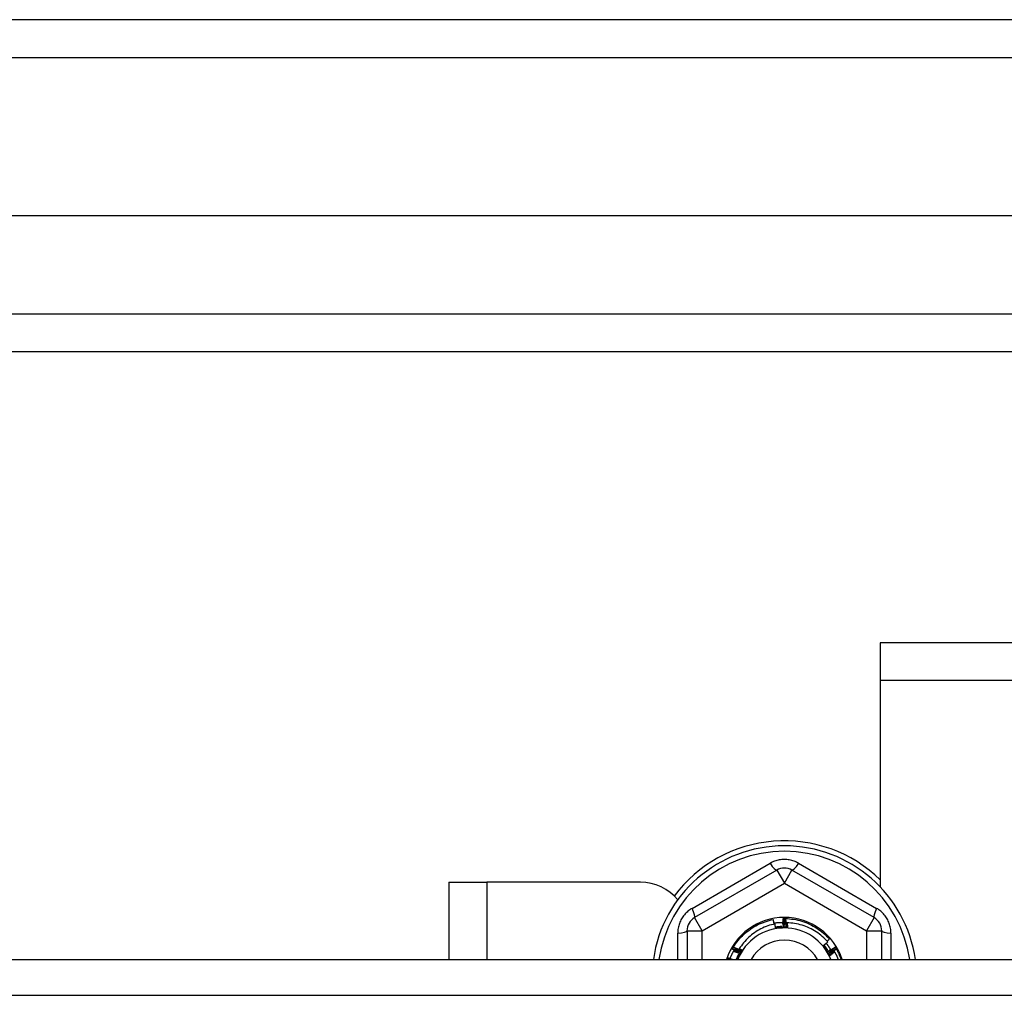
# Model space of a CAD drawing. Header units: inches. Extents: x 56.1 to 140.1, y 34.7 to 67.
# Tile 44 of 60: x 103.4 to 106, y 63.3 to 65.9. Entities that reach past the tile are written whole.
import ezdxf

# ---------------------------------------------------------------- set-up
doc = ezdxf.new("R2010")
doc.units = ezdxf.units.IN
doc.header["$MEASUREMENT"] = 0
doc.layers.add('Visible Edges(ANSI)', color=7, linetype='Continuous', lineweight=25)
doc.layers.add('Visible Tangent Edges(ANSI)', color=7, linetype='Continuous', lineweight=25)

msp = doc.modelspace()

# ---------------------------------------------------------------- linework, layer by layer
at = {"layer": 'Visible Edges(ANSI)'}
for p, q in [((139.9638, 65.8679), (98.1618, 65.8679)), ((139.3541, 65.356), (98.7715, 65.356)), ((139.1657, 65.0017), (98.9599, 65.0017)), ((133.9378, 64.2429), (105.6878, 64.2429)), ((105.6878, 64.2429), (105.6878, 64.1439)), ((105.6878, 64.1439), (105.6878, 63.6058)), ((105.4181, 63.6497), (105.2035, 63.5258)), ((105.6721, 63.5258), (105.4575, 63.6497)), ((104.5628, 63.6179), (104.6618, 63.6179)), ((104.5628, 63.6179), (104.5628, 63.4163)), ((105.0628, 63.6179), (104.6618, 63.6179)), ((105.4349, 63.5233), (105.4353, 63.5233)), ((105.44, 63.5234), (105.4404, 63.5233)), ((105.1839, 63.4917), (105.1839, 63.4163)), ((105.6917, 63.4163), (105.6917, 63.4917)), ((105.3047, 63.4482), (105.3049, 63.4486)), ((105.5705, 63.4489), (105.5708, 63.4485)), ((105.3021, 63.4438), (105.3023, 63.4441)), ((105.5731, 63.4445), (105.5733, 63.4441)), ((98.9289, 63.4163), (138.5628, 63.4163))]:
    msp.add_line(p, q, dxfattribs=at)
at = {"layer": 'Visible Edges(ANSI)', "flags": 128}
for points in [[(105.3049, 63.4486), (105.3078, 63.4532), (105.3108, 63.4577), (105.3141, 63.4621), (105.3174, 63.4663), (105.321, 63.4705), (105.3246, 63.4745), (105.3284, 63.4784), (105.3324, 63.4822), (105.3364, 63.4858), (105.3406, 63.4893), (105.3449, 63.4926), (105.3493, 63.4958), (105.3539, 63.4988), (105.3585, 63.5016), (105.3632, 63.5043), (105.368, 63.5068), (105.3729, 63.5092), (105.3779, 63.5114), (105.383, 63.5134), (105.3881, 63.5152), (105.3933, 63.5169), (105.3985, 63.5183), (105.4038, 63.5196), (105.4092, 63.5207)], [(105.4133, 63.5093), (105.4086, 63.5082), (105.4039, 63.507), (105.3992, 63.5057), (105.3946, 63.5042), (105.39, 63.5025), (105.3855, 63.5007), (105.3811, 63.4987), (105.3767, 63.4965), (105.3724, 63.4943), (105.3682, 63.4918), (105.364, 63.4893), (105.36, 63.4865), (105.356, 63.4837), (105.3522, 63.4807), (105.3484, 63.4776), (105.3448, 63.4744), (105.3413, 63.471), (105.3379, 63.4675), (105.3346, 63.4639), (105.3315, 63.4602), (105.3284, 63.4564), (105.3256, 63.4525), (105.3228, 63.4485), (105.3202, 63.4444)], [(105.4113, 63.5089), (105.4112, 63.5094), (105.4111, 63.5099), (105.4111, 63.5103), (105.411, 63.5108), (105.4109, 63.5113), (105.4108, 63.5118), (105.4107, 63.5123), (105.4106, 63.5128), (105.4105, 63.5133), (105.4104, 63.5138), (105.4104, 63.5143), (105.4103, 63.5148), (105.4102, 63.5153), (105.4101, 63.5158), (105.41, 63.5163), (105.4099, 63.5168), (105.4098, 63.5173), (105.4097, 63.5177), (105.4096, 63.5182), (105.4095, 63.5187), (105.4094, 63.5192), (105.4093, 63.5197), (105.4093, 63.5202), (105.4092, 63.5207)], [(105.4108, 63.5117), (105.4118, 63.5119), (105.4128, 63.512), (105.4138, 63.5122), (105.4148, 63.5123), (105.4158, 63.5124), (105.4168, 63.5126), (105.4179, 63.5127), (105.4189, 63.5128), (105.4199, 63.5129), (105.4209, 63.513), (105.4219, 63.5131), (105.4229, 63.5131), (105.4239, 63.5132), (105.4249, 63.5133), (105.4259, 63.5133), (105.427, 63.5134), (105.428, 63.5134), (105.429, 63.5135), (105.43, 63.5135), (105.431, 63.5135), (105.432, 63.5135), (105.433, 63.5136), (105.4341, 63.5136), (105.4351, 63.5136)], [(105.415, 63.4978), (105.415, 63.4983), (105.4149, 63.4988), (105.4148, 63.4993), (105.4148, 63.4997), (105.4147, 63.5002), (105.4146, 63.5007), (105.4146, 63.5012), (105.4145, 63.5016), (105.4144, 63.5021), (105.4144, 63.5026), (105.4143, 63.5031), (105.4142, 63.5036), (105.4141, 63.504), (105.4141, 63.5045), (105.414, 63.505), (105.4139, 63.5055), (105.4138, 63.5059), (105.4138, 63.5064), (105.4137, 63.5069), (105.4136, 63.5074), (105.4135, 63.5079), (105.4135, 63.5083), (105.4134, 63.5088), (105.4133, 63.5093)], [(105.4312, 63.5025), (105.4305, 63.5025), (105.4298, 63.5025), (105.4291, 63.5024), (105.4284, 63.5024), (105.4277, 63.5023), (105.427, 63.5023), (105.4263, 63.5022), (105.4256, 63.5021), (105.4249, 63.5021), (105.4243, 63.502), (105.4236, 63.5019), (105.4229, 63.5019), (105.4222, 63.5018), (105.4215, 63.5017), (105.4208, 63.5016), (105.4201, 63.5015), (105.4194, 63.5014), (105.4187, 63.5013), (105.4181, 63.5012), (105.4174, 63.5011), (105.4167, 63.501), (105.416, 63.5009), (105.4153, 63.5008), (105.4146, 63.5007)], [(105.4465, 63.4995), (105.4452, 63.4996), (105.4439, 63.4997), (105.4426, 63.4997), (105.4412, 63.4998), (105.4399, 63.4998), (105.4386, 63.4998), (105.4373, 63.4998), (105.436, 63.4998), (105.4347, 63.4998), (105.4334, 63.4997), (105.432, 63.4997), (105.4307, 63.4996), (105.4294, 63.4995), (105.4281, 63.4994), (105.4268, 63.4993), (105.4255, 63.4992), (105.4242, 63.4991), (105.4229, 63.4989), (105.4216, 63.4988), (105.4202, 63.4986), (105.4189, 63.4984), (105.4176, 63.4982), (105.4163, 63.498), (105.415, 63.4978)], [(105.4465, 63.4995), (105.4452, 63.4994), (105.4439, 63.4994), (105.4426, 63.4993), (105.4413, 63.4992), (105.44, 63.4992), (105.4387, 63.4991), (105.4373, 63.499), (105.436, 63.4989), (105.4347, 63.4989), (105.4334, 63.4988), (105.4321, 63.4987), (105.4308, 63.4987), (105.4295, 63.4986), (105.4281, 63.4985), (105.4268, 63.4985), (105.4255, 63.4984), (105.4242, 63.4983), (105.4229, 63.4982), (105.4216, 63.4982), (105.4203, 63.4981), (105.419, 63.498), (105.4177, 63.498), (105.4164, 63.4979), (105.415, 63.4978)], [(105.4174, 63.5012), (105.4175, 63.5011), (105.4175, 63.501), (105.4175, 63.5009), (105.4176, 63.5008), (105.4176, 63.5008), (105.4176, 63.5007), (105.4176, 63.5006), (105.4177, 63.5005), (105.4177, 63.5004), (105.4177, 63.5004), (105.4178, 63.5003), (105.4178, 63.5002), (105.4178, 63.5001), (105.4179, 63.5001), (105.4179, 63.5), (105.4179, 63.4999), (105.4179, 63.4998), (105.418, 63.4997), (105.418, 63.4997), (105.418, 63.4996), (105.4181, 63.4995), (105.4181, 63.4994), (105.4181, 63.4993), (105.4181, 63.4993)], [(105.4181, 63.4993), (105.4181, 63.4993), (105.4181, 63.4994), (105.4181, 63.4995), (105.4181, 63.4996), (105.4181, 63.4997), (105.4181, 63.4998), (105.418, 63.4998), (105.418, 63.4999), (105.418, 63.5), (105.418, 63.5001), (105.418, 63.5002), (105.418, 63.5002), (105.418, 63.5003), (105.4179, 63.5004), (105.4179, 63.5005), (105.4179, 63.5006), (105.4179, 63.5006), (105.4179, 63.5007), (105.4179, 63.5008), (105.4179, 63.5009), (105.4178, 63.501), (105.4178, 63.501), (105.4178, 63.5011), (105.4178, 63.5012)], [(105.4218, 63.5017), (105.4219, 63.5017), (105.4219, 63.5016), (105.4219, 63.5015), (105.4219, 63.5014), (105.422, 63.5014), (105.422, 63.5013), (105.422, 63.5012), (105.4221, 63.5011), (105.4221, 63.501), (105.4221, 63.501), (105.4221, 63.5009), (105.4222, 63.5008), (105.4222, 63.5007), (105.4222, 63.5006), (105.4222, 63.5006), (105.4223, 63.5005), (105.4223, 63.5004), (105.4223, 63.5003), (105.4223, 63.5002), (105.4224, 63.5002), (105.4224, 63.5001), (105.4224, 63.5), (105.4225, 63.4999), (105.4225, 63.4998)], [(105.4225, 63.4998), (105.4225, 63.4999), (105.4225, 63.5), (105.4224, 63.5001), (105.4224, 63.5002), (105.4224, 63.5002), (105.4224, 63.5003), (105.4224, 63.5004), (105.4224, 63.5005), (105.4224, 63.5006), (105.4224, 63.5007), (105.4223, 63.5007), (105.4223, 63.5008), (105.4223, 63.5009), (105.4223, 63.501), (105.4223, 63.5011), (105.4223, 63.5011), (105.4223, 63.5012), (105.4223, 63.5013), (105.4223, 63.5014), (105.4222, 63.5015), (105.4222, 63.5015), (105.4222, 63.5016), (105.4222, 63.5017), (105.4222, 63.5018)], [(105.4263, 63.5022), (105.4263, 63.5021), (105.4263, 63.502), (105.4263, 63.502), (105.4264, 63.5019), (105.4264, 63.5018), (105.4264, 63.5017), (105.4264, 63.5016), (105.4264, 63.5016), (105.4265, 63.5015), (105.4265, 63.5014), (105.4265, 63.5013), (105.4265, 63.5012), (105.4266, 63.5012), (105.4266, 63.5011), (105.4266, 63.501), (105.4266, 63.5009), (105.4267, 63.5008), (105.4267, 63.5008), (105.4267, 63.5007), (105.4267, 63.5006), (105.4268, 63.5005), (105.4268, 63.5004), (105.4268, 63.5004), (105.4268, 63.5003)], [(105.4268, 63.5003), (105.4268, 63.5004), (105.4268, 63.5004), (105.4268, 63.5005), (105.4268, 63.5006), (105.4268, 63.5007), (105.4268, 63.5008), (105.4268, 63.5008), (105.4268, 63.5009), (105.4267, 63.501), (105.4267, 63.5011), (105.4267, 63.5012), (105.4267, 63.5013), (105.4267, 63.5013), (105.4267, 63.5014), (105.4267, 63.5015), (105.4267, 63.5016), (105.4267, 63.5017), (105.4267, 63.5017), (105.4267, 63.5018), (105.4266, 63.5019), (105.4266, 63.502), (105.4266, 63.5021), (105.4266, 63.5022), (105.4266, 63.5022)], [(105.4307, 63.5025), (105.4307, 63.5024), (105.4307, 63.5023), (105.4307, 63.5023), (105.4308, 63.5022), (105.4308, 63.5021), (105.4308, 63.502), (105.4308, 63.5019), (105.4309, 63.5019), (105.4309, 63.5018), (105.4309, 63.5017), (105.4309, 63.5016), (105.4309, 63.5015), (105.431, 63.5015), (105.431, 63.5014), (105.431, 63.5013), (105.431, 63.5012), (105.431, 63.5011), (105.4311, 63.5011), (105.4311, 63.501), (105.4311, 63.5009), (105.4311, 63.5008), (105.4312, 63.5007), (105.4312, 63.5006), (105.4312, 63.5006)], [(105.4312, 63.5006), (105.4312, 63.5006), (105.4312, 63.5007), (105.4312, 63.5008), (105.4312, 63.5009), (105.4312, 63.501), (105.4312, 63.5011), (105.4311, 63.5011), (105.4311, 63.5012), (105.4311, 63.5013), (105.4311, 63.5014), (105.4311, 63.5015), (105.4311, 63.5015), (105.4311, 63.5016), (105.4311, 63.5017), (105.4311, 63.5018), (105.4311, 63.5019), (105.4311, 63.502), (105.4311, 63.502), (105.4311, 63.5021), (105.4311, 63.5022), (105.4311, 63.5023), (105.4311, 63.5024), (105.431, 63.5024), (105.431, 63.5025)], [(105.4326, 63.5136), (105.4327, 63.513), (105.4328, 63.5125), (105.4329, 63.5119), (105.4331, 63.5114), (105.4332, 63.5109), (105.4333, 63.5103), (105.4335, 63.5098), (105.4336, 63.5093), (105.4337, 63.5087), (105.4338, 63.5082), (105.434, 63.5077), (105.4341, 63.5071), (105.4342, 63.5066), (105.4343, 63.5061), (105.4345, 63.5055), (105.4346, 63.505), (105.4347, 63.5045), (105.4348, 63.5039), (105.435, 63.5034), (105.4351, 63.5029), (105.4352, 63.5023), (105.4353, 63.5018), (105.4354, 63.5012), (105.4356, 63.5007)], [(105.4356, 63.5007), (105.4355, 63.5017), (105.4355, 63.5026), (105.4354, 63.5035), (105.4354, 63.5045), (105.4354, 63.5054), (105.4353, 63.5064), (105.4353, 63.5073), (105.4353, 63.5082), (105.4352, 63.5092), (105.4352, 63.5101), (105.4352, 63.5111), (105.4351, 63.512), (105.4351, 63.513), (105.4351, 63.5139), (105.435, 63.5148), (105.435, 63.5158), (105.435, 63.5167), (105.435, 63.5177), (105.4349, 63.5186), (105.4349, 63.5196), (105.4349, 63.5205), (105.4349, 63.5215), (105.4349, 63.5224), (105.4349, 63.5233)], [(105.4353, 63.5233), (105.4355, 63.5233), (105.4357, 63.5234), (105.4359, 63.5234), (105.436, 63.5234), (105.4362, 63.5234), (105.4364, 63.5234), (105.4366, 63.5234), (105.4368, 63.5234), (105.437, 63.5234), (105.4372, 63.5234), (105.4374, 63.5234), (105.4376, 63.5234), (105.4378, 63.5234), (105.438, 63.5234), (105.4382, 63.5234), (105.4384, 63.5234), (105.4386, 63.5234), (105.4388, 63.5234), (105.439, 63.5234), (105.4392, 63.5234), (105.4394, 63.5234), (105.4396, 63.5234), (105.4398, 63.5234), (105.44, 63.5234)], [(105.4353, 63.5233), (105.4355, 63.5224), (105.4357, 63.5215), (105.4359, 63.5205), (105.4361, 63.5196), (105.4363, 63.5186), (105.4365, 63.5177), (105.4367, 63.5168), (105.4369, 63.5158), (105.4371, 63.5149), (105.4373, 63.5139), (105.4375, 63.513), (105.4377, 63.512), (105.4379, 63.5111), (105.4381, 63.5102), (105.4383, 63.5092), (105.4385, 63.5083), (105.4386, 63.5073), (105.4388, 63.5064), (105.439, 63.5054), (105.4392, 63.5045), (105.4394, 63.5035), (105.4396, 63.5026), (105.4398, 63.5017), (105.4399, 63.5007)], [(105.4399, 63.5007), (105.4399, 63.5017), (105.4399, 63.5026), (105.4399, 63.5035), (105.4399, 63.5045), (105.4399, 63.5054), (105.4399, 63.5064), (105.4399, 63.5073), (105.4399, 63.5083), (105.4399, 63.5092), (105.4399, 63.5101), (105.4399, 63.5111), (105.4399, 63.512), (105.4399, 63.513), (105.4399, 63.5139), (105.4399, 63.5149), (105.4399, 63.5158), (105.4399, 63.5167), (105.4399, 63.5177), (105.4399, 63.5186), (105.4399, 63.5196), (105.4399, 63.5205), (105.4399, 63.5215), (105.44, 63.5224), (105.44, 63.5234)], [(105.4404, 63.5233), (105.4458, 63.5232), (105.4513, 63.5228), (105.4567, 63.5222), (105.4621, 63.5215), (105.4674, 63.5205), (105.4727, 63.5194), (105.478, 63.5181), (105.4832, 63.5166), (105.4884, 63.5149), (105.4935, 63.513), (105.4986, 63.511), (105.5036, 63.5088), (105.5084, 63.5064), (105.5132, 63.5038), (105.518, 63.5011), (105.5226, 63.4982), (105.5271, 63.4952), (105.5315, 63.492), (105.5358, 63.4886), (105.5399, 63.4851), (105.544, 63.4815), (105.5479, 63.4777), (105.5517, 63.4738), (105.5553, 63.4697)], [(105.4404, 63.5233), (105.4406, 63.5224), (105.4407, 63.5215), (105.4409, 63.5205), (105.4411, 63.5196), (105.4413, 63.5186), (105.4414, 63.5177), (105.4416, 63.5167), (105.4418, 63.5158), (105.4419, 63.5148), (105.4421, 63.5139), (105.4423, 63.5129), (105.4424, 63.512), (105.4426, 63.511), (105.4428, 63.5101), (105.4429, 63.5091), (105.4431, 63.5082), (105.4432, 63.5072), (105.4434, 63.5063), (105.4435, 63.5053), (105.4437, 63.5044), (105.4439, 63.5034), (105.444, 63.5025), (105.4442, 63.5015), (105.4443, 63.5006)], [(105.4443, 63.5006), (105.4443, 63.501), (105.4443, 63.5015), (105.4443, 63.502), (105.4444, 63.5025), (105.4444, 63.503), (105.4444, 63.5034), (105.4444, 63.5039), (105.4444, 63.5044), (105.4444, 63.5049), (105.4444, 63.5054), (105.4444, 63.5058), (105.4444, 63.5063), (105.4445, 63.5068), (105.4445, 63.5073), (105.4445, 63.5078), (105.4445, 63.5082), (105.4445, 63.5087), (105.4445, 63.5092), (105.4445, 63.5097), (105.4446, 63.5102), (105.4446, 63.5106), (105.4446, 63.5111), (105.4446, 63.5116), (105.4446, 63.5121)], [(105.5512, 63.4624), (105.5478, 63.4661), (105.5443, 63.4697), (105.5407, 63.4732), (105.5369, 63.4765), (105.533, 63.4798), (105.5291, 63.4829), (105.525, 63.4859), (105.5208, 63.4887), (105.5165, 63.4913), (105.5121, 63.4939), (105.5077, 63.4962), (105.5031, 63.4984), (105.4985, 63.5005), (105.4939, 63.5024), (105.4891, 63.5041), (105.4843, 63.5057), (105.4795, 63.5071), (105.4746, 63.5083), (105.4696, 63.5094), (105.4647, 63.5103), (105.4597, 63.511), (105.4547, 63.5115), (105.4497, 63.5119), (105.4446, 63.5121)], [(105.4446, 63.5121), (105.4447, 63.5116), (105.4448, 63.511), (105.4449, 63.5105), (105.4449, 63.51), (105.445, 63.5095), (105.4451, 63.5089), (105.4452, 63.5084), (105.4453, 63.5079), (105.4454, 63.5074), (105.4454, 63.5068), (105.4455, 63.5063), (105.4456, 63.5058), (105.4457, 63.5053), (105.4457, 63.5048), (105.4458, 63.5042), (105.4459, 63.5037), (105.446, 63.5032), (105.446, 63.5027), (105.4461, 63.5021), (105.4462, 63.5016), (105.4463, 63.5011), (105.4464, 63.5006), (105.4464, 63.5), (105.4465, 63.4995)], [(105.3023, 63.4441), (105.3024, 63.4443), (105.3025, 63.4445), (105.3026, 63.4447), (105.3027, 63.4448), (105.3028, 63.445), (105.3029, 63.4452), (105.303, 63.4453), (105.3031, 63.4455), (105.3032, 63.4457), (105.3033, 63.4459), (105.3034, 63.446), (105.3035, 63.4462), (105.3036, 63.4464), (105.3037, 63.4465), (105.3038, 63.4467), (105.3039, 63.4469), (105.304, 63.447), (105.3041, 63.4472), (105.3042, 63.4474), (105.3043, 63.4475), (105.3044, 63.4477), (105.3045, 63.4479), (105.3046, 63.4481), (105.3047, 63.4482)], [(105.3242, 63.4368), (105.3234, 63.4372), (105.3225, 63.4377), (105.3217, 63.4382), (105.3209, 63.4386), (105.3201, 63.4391), (105.3193, 63.4396), (105.3185, 63.44), (105.3176, 63.4405), (105.3168, 63.441), (105.316, 63.4415), (105.3152, 63.4419), (105.3144, 63.4424), (105.3136, 63.4429), (105.3128, 63.4434), (105.3119, 63.4439), (105.3111, 63.4443), (105.3103, 63.4448), (105.3095, 63.4453), (105.3087, 63.4458), (105.3079, 63.4463), (105.3071, 63.4468), (105.3063, 63.4472), (105.3055, 63.4477), (105.3047, 63.4482)], [(105.3049, 63.4486), (105.3058, 63.4482), (105.3067, 63.4479), (105.3076, 63.4476), (105.3085, 63.4473), (105.3094, 63.4469), (105.3103, 63.4466), (105.3112, 63.4463), (105.3121, 63.4459), (105.313, 63.4456), (105.3139, 63.4453), (105.3148, 63.4449), (105.3157, 63.4446), (105.3166, 63.4443), (105.3175, 63.4439), (105.3184, 63.4436), (105.3193, 63.4432), (105.3202, 63.4429), (105.3211, 63.4426), (105.322, 63.4422), (105.3229, 63.4419), (105.3238, 63.4415), (105.3247, 63.4412), (105.3256, 63.4408), (105.3265, 63.4405)], [(105.539, 63.4525), (105.5395, 63.4529), (105.54, 63.4533), (105.5405, 63.4538), (105.541, 63.4542), (105.5415, 63.4546), (105.5421, 63.455), (105.5426, 63.4554), (105.5431, 63.4558), (105.5436, 63.4562), (105.5441, 63.4566), (105.5446, 63.457), (105.5451, 63.4574), (105.5456, 63.4578), (105.5461, 63.4582), (105.5467, 63.4586), (105.5472, 63.4591), (105.5477, 63.4595), (105.5482, 63.4599), (105.5487, 63.4603), (105.5492, 63.4607), (105.5497, 63.4611), (105.5502, 63.4615), (105.5507, 63.4619), (105.5512, 63.4624)], [(105.5562, 63.4261), (105.5555, 63.4272), (105.5547, 63.4283), (105.554, 63.4294), (105.5533, 63.4305), (105.5526, 63.4316), (105.5519, 63.4327), (105.5512, 63.4338), (105.5504, 63.4349), (105.5497, 63.436), (105.549, 63.4371), (105.5483, 63.4382), (105.5476, 63.4393), (105.5469, 63.4404), (105.5461, 63.4415), (105.5454, 63.4427), (105.5447, 63.4438), (105.544, 63.4449), (105.5433, 63.446), (105.5426, 63.4471), (105.5418, 63.4482), (105.5411, 63.4492), (105.5404, 63.4503), (105.5397, 63.4514), (105.539, 63.4525)], [(105.5562, 63.4261), (105.5556, 63.4273), (105.555, 63.4285), (105.5544, 63.4297), (105.5537, 63.4308), (105.5531, 63.432), (105.5525, 63.4331), (105.5518, 63.4343), (105.5511, 63.4354), (105.5505, 63.4365), (105.5498, 63.4376), (105.5491, 63.4388), (105.5484, 63.4399), (105.5476, 63.441), (105.5469, 63.442), (105.5462, 63.4431), (105.5454, 63.4442), (105.5446, 63.4453), (105.5439, 63.4463), (105.5431, 63.4474), (105.5423, 63.4484), (105.5415, 63.4495), (105.5406, 63.4505), (105.5398, 63.4515), (105.539, 63.4525)], [(105.5507, 63.4416), (105.5504, 63.4421), (105.55, 63.4427), (105.5496, 63.4432), (105.5492, 63.4438), (105.5489, 63.4443), (105.5485, 63.4449), (105.5481, 63.4454), (105.5477, 63.4459), (105.5473, 63.4465), (105.547, 63.447), (105.5466, 63.4475), (105.5462, 63.4481), (105.5458, 63.4486), (105.5454, 63.4491), (105.545, 63.4497), (105.5446, 63.4502), (105.5442, 63.4507), (105.5438, 63.4512), (105.5434, 63.4518), (105.5429, 63.4523), (105.5425, 63.4528), (105.5421, 63.4533), (105.5417, 63.4538), (105.5413, 63.4543)], [(105.5426, 63.4527), (105.5425, 63.4526), (105.5425, 63.4526), (105.5424, 63.4525), (105.5424, 63.4524), (105.5423, 63.4524), (105.5423, 63.4523), (105.5422, 63.4523), (105.5422, 63.4522), (105.5421, 63.4521), (105.5421, 63.4521), (105.542, 63.452), (105.542, 63.4519), (105.5419, 63.4519), (105.5419, 63.4518), (105.5418, 63.4517), (105.5417, 63.4517), (105.5417, 63.4516), (105.5416, 63.4515), (105.5416, 63.4515), (105.5415, 63.4514), (105.5415, 63.4513), (105.5414, 63.4513), (105.5414, 63.4512), (105.5413, 63.4512)], [(105.5413, 63.4512), (105.5414, 63.4512), (105.5414, 63.4513), (105.5415, 63.4513), (105.5416, 63.4514), (105.5416, 63.4514), (105.5417, 63.4515), (105.5418, 63.4515), (105.5418, 63.4516), (105.5419, 63.4516), (105.5419, 63.4517), (105.542, 63.4517), (105.5421, 63.4518), (105.5421, 63.4518), (105.5422, 63.4519), (105.5423, 63.452), (105.5423, 63.452), (105.5424, 63.4521), (105.5424, 63.4521), (105.5425, 63.4522), (105.5426, 63.4522), (105.5426, 63.4523), (105.5427, 63.4523), (105.5428, 63.4524), (105.5428, 63.4524)], [(105.5453, 63.4492), (105.5453, 63.4491), (105.5452, 63.4491), (105.5452, 63.449), (105.5451, 63.449), (105.5451, 63.4489), (105.545, 63.4488), (105.5449, 63.4488), (105.5449, 63.4487), (105.5448, 63.4486), (105.5448, 63.4486), (105.5447, 63.4485), (105.5447, 63.4485), (105.5446, 63.4484), (105.5446, 63.4483), (105.5445, 63.4483), (105.5444, 63.4482), (105.5444, 63.4481), (105.5443, 63.4481), (105.5443, 63.448), (105.5442, 63.448), (105.5442, 63.4479), (105.5441, 63.4478), (105.5441, 63.4478), (105.544, 63.4477)], [(105.544, 63.4477), (105.5441, 63.4478), (105.5441, 63.4478), (105.5442, 63.4479), (105.5443, 63.4479), (105.5443, 63.448), (105.5444, 63.448), (105.5445, 63.4481), (105.5445, 63.4481), (105.5446, 63.4482), (105.5446, 63.4482), (105.5447, 63.4483), (105.5448, 63.4483), (105.5448, 63.4484), (105.5449, 63.4484), (105.545, 63.4485), (105.545, 63.4485), (105.5451, 63.4486), (105.5452, 63.4486), (105.5452, 63.4487), (105.5453, 63.4487), (105.5454, 63.4488), (105.5454, 63.4488), (105.5455, 63.4489), (105.5455, 63.4489)], [(105.547, 63.4589), (105.5476, 63.4583), (105.5481, 63.4576), (105.5486, 63.4569), (105.5492, 63.4562), (105.5497, 63.4555), (105.5502, 63.4548), (105.5507, 63.454), (105.5512, 63.4533), (105.5517, 63.4526), (105.5522, 63.4519), (105.5527, 63.4512), (105.5532, 63.4505), (105.5537, 63.4497), (105.5542, 63.449), (105.5547, 63.4483), (105.5551, 63.4475), (105.5556, 63.4468), (105.5561, 63.4461), (105.5565, 63.4453), (105.557, 63.4446), (105.5574, 63.4438), (105.5579, 63.4431), (105.5583, 63.4423), (105.5587, 63.4416)], [(105.5493, 63.4645), (105.5495, 63.4647), (105.5498, 63.465), (105.55, 63.4652), (105.5503, 63.4654), (105.5505, 63.4656), (105.5508, 63.4658), (105.551, 63.466), (105.5513, 63.4663), (105.5515, 63.4665), (105.5518, 63.4667), (105.552, 63.4669), (105.5523, 63.4671), (105.5525, 63.4673), (105.5528, 63.4676), (105.553, 63.4678), (105.5533, 63.468), (105.5535, 63.4682), (105.5538, 63.4684), (105.554, 63.4686), (105.5543, 63.4689), (105.5545, 63.4691), (105.5548, 63.4693), (105.555, 63.4695), (105.5553, 63.4697)], [(105.5514, 63.4368), (105.5522, 63.4374), (105.5529, 63.4379), (105.5537, 63.4384), (105.5545, 63.4389), (105.5553, 63.4394), (105.5561, 63.4399), (105.5569, 63.4404), (105.5577, 63.4409), (105.5585, 63.4414), (105.5593, 63.4419), (105.5601, 63.4424), (105.5609, 63.4429), (105.5617, 63.4434), (105.5625, 63.4439), (105.5633, 63.4444), (105.5641, 63.4449), (105.5649, 63.4454), (105.5657, 63.4459), (105.5665, 63.4464), (105.5673, 63.4469), (105.5681, 63.4474), (105.5689, 63.4479), (105.5697, 63.4484), (105.5705, 63.4489)], [(105.5708, 63.4485), (105.57, 63.4479), (105.5693, 63.4472), (105.5686, 63.4466), (105.5679, 63.4459), (105.5672, 63.4453), (105.5665, 63.4446), (105.5658, 63.444), (105.5651, 63.4433), (105.5644, 63.4427), (105.5637, 63.442), (105.5629, 63.4414), (105.5622, 63.4407), (105.5615, 63.4401), (105.5608, 63.4394), (105.5601, 63.4388), (105.5594, 63.4382), (105.5586, 63.4375), (105.5579, 63.4369), (105.5572, 63.4362), (105.5565, 63.4356), (105.5557, 63.435), (105.555, 63.4343), (105.5543, 63.4337), (105.5536, 63.4331)], [(105.5708, 63.4485), (105.5709, 63.4484), (105.571, 63.4482), (105.5711, 63.448), (105.5712, 63.4479), (105.5713, 63.4477), (105.5714, 63.4475), (105.5715, 63.4473), (105.5716, 63.4472), (105.5717, 63.447), (105.5718, 63.4468), (105.5719, 63.4467), (105.572, 63.4465), (105.5721, 63.4463), (105.5722, 63.4462), (105.5723, 63.446), (105.5724, 63.4458), (105.5724, 63.4457), (105.5725, 63.4455), (105.5726, 63.4453), (105.5727, 63.4451), (105.5728, 63.445), (105.5729, 63.4448), (105.573, 63.4446), (105.5731, 63.4445)], [(105.2962, 63.4186), (105.2965, 63.4195), (105.2969, 63.4205), (105.2973, 63.4215), (105.2977, 63.4224), (105.2981, 63.4234), (105.2985, 63.4243), (105.2989, 63.4253), (105.2994, 63.4262), (105.2998, 63.4272), (105.3002, 63.4281), (105.3007, 63.4291), (105.3011, 63.43), (105.3016, 63.4309), (105.3021, 63.4319), (105.3025, 63.4328), (105.303, 63.4337), (105.3035, 63.4346), (105.304, 63.4356), (105.3045, 63.4365), (105.305, 63.4374), (105.3055, 63.4383), (105.306, 63.4392), (105.3065, 63.4401), (105.3071, 63.441)], [(105.322, 63.433), (105.3211, 63.4334), (105.3203, 63.4339), (105.3195, 63.4343), (105.3186, 63.4347), (105.3178, 63.4352), (105.317, 63.4356), (105.3161, 63.4361), (105.3153, 63.4365), (105.3145, 63.437), (105.3137, 63.4374), (105.3128, 63.4379), (105.312, 63.4383), (105.3112, 63.4388), (105.3103, 63.4392), (105.3095, 63.4397), (105.3087, 63.4401), (105.3079, 63.4406), (105.307, 63.441), (105.3062, 63.4415), (105.3054, 63.4419), (105.3046, 63.4424), (105.3037, 63.4429), (105.3029, 63.4433), (105.3021, 63.4438)], [(105.3023, 63.4441), (105.3032, 63.4439), (105.3041, 63.4436), (105.305, 63.4433), (105.306, 63.443), (105.3069, 63.4427), (105.3078, 63.4424), (105.3087, 63.4421), (105.3096, 63.4418), (105.3105, 63.4415), (105.3114, 63.4412), (105.3124, 63.4408), (105.3133, 63.4405), (105.3142, 63.4402), (105.3151, 63.4399), (105.316, 63.4396), (105.3169, 63.4393), (105.3178, 63.439), (105.3187, 63.4387), (105.3196, 63.4384), (105.3206, 63.438), (105.3215, 63.4377), (105.3224, 63.4374), (105.3233, 63.4371), (105.3242, 63.4368)], [(105.3054, 63.4381), (105.3061, 63.4379), (105.3068, 63.4376), (105.3074, 63.4374), (105.3081, 63.4372), (105.3088, 63.437), (105.3095, 63.4368), (105.3102, 63.4366), (105.3109, 63.4364), (105.3116, 63.4362), (105.3123, 63.436), (105.313, 63.4358), (105.3137, 63.4356), (105.3144, 63.4354), (105.3151, 63.4351), (105.3158, 63.4349), (105.3165, 63.4347), (105.3171, 63.4345), (105.3178, 63.4343), (105.3185, 63.4341), (105.3192, 63.4339), (105.3199, 63.4336), (105.3206, 63.4334), (105.3213, 63.4332), (105.322, 63.433)], [(105.3182, 63.4301), (105.3179, 63.4296), (105.3176, 63.429), (105.3173, 63.4284), (105.317, 63.4279), (105.3168, 63.4273), (105.3165, 63.4267), (105.3162, 63.4262), (105.3159, 63.4256), (105.3157, 63.425), (105.3154, 63.4245), (105.3151, 63.4239), (105.3149, 63.4233), (105.3146, 63.4227), (105.3144, 63.4222), (105.3141, 63.4216), (105.3139, 63.421), (105.3136, 63.4204), (105.3134, 63.4198), (105.3131, 63.4193), (105.3129, 63.4187), (105.3127, 63.4181), (105.3124, 63.4175), (105.3122, 63.4169), (105.312, 63.4163)], [(105.3161, 63.4212), (105.316, 63.4213), (105.316, 63.4213), (105.3159, 63.4213), (105.3158, 63.4214), (105.3157, 63.4214), (105.3157, 63.4214), (105.3156, 63.4215), (105.3155, 63.4215), (105.3154, 63.4215), (105.3154, 63.4216), (105.3153, 63.4216), (105.3152, 63.4216), (105.3151, 63.4216), (105.3151, 63.4217), (105.315, 63.4217), (105.3149, 63.4217), (105.3148, 63.4218), (105.3148, 63.4218), (105.3147, 63.4218), (105.3146, 63.4219), (105.3145, 63.4219), (105.3145, 63.4219), (105.3144, 63.422), (105.3143, 63.422)], [(105.3281, 63.4412), (105.3275, 63.4402), (105.3268, 63.4393), (105.3262, 63.4383), (105.3256, 63.4373), (105.325, 63.4363), (105.3244, 63.4353), (105.3238, 63.4343), (105.3232, 63.4332), (105.3226, 63.4322), (105.3221, 63.4312), (105.3215, 63.4302), (105.3209, 63.4291), (105.3204, 63.4281), (105.3199, 63.427), (105.3194, 63.426), (105.3188, 63.4249), (105.3183, 63.4239), (105.3178, 63.4228), (105.3174, 63.4217), (105.3169, 63.4207), (105.3164, 63.4196), (105.316, 63.4185), (105.3155, 63.4174), (105.3151, 63.4163)], [(105.3281, 63.4412), (105.3276, 63.4402), (105.3271, 63.4391), (105.3266, 63.4381), (105.326, 63.4371), (105.3255, 63.436), (105.325, 63.435), (105.3245, 63.434), (105.3239, 63.4329), (105.3234, 63.4319), (105.3229, 63.4309), (105.3223, 63.4298), (105.3218, 63.4288), (105.3213, 63.4277), (105.3208, 63.4267), (105.3202, 63.4257), (105.3197, 63.4246), (105.3192, 63.4236), (105.3186, 63.4225), (105.3181, 63.4215), (105.3176, 63.4205), (105.3171, 63.4194), (105.3165, 63.4184), (105.316, 63.4174), (105.3155, 63.4163)], [(105.316, 63.4257), (105.3161, 63.4257), (105.3162, 63.4257), (105.3162, 63.4256), (105.3163, 63.4256), (105.3164, 63.4256), (105.3165, 63.4256), (105.3166, 63.4256), (105.3166, 63.4255), (105.3167, 63.4255), (105.3168, 63.4255), (105.3169, 63.4255), (105.317, 63.4255), (105.3171, 63.4254), (105.3171, 63.4254), (105.3172, 63.4254), (105.3173, 63.4254), (105.3174, 63.4254), (105.3175, 63.4253), (105.3175, 63.4253), (105.3176, 63.4253), (105.3177, 63.4253), (105.3178, 63.4253), (105.3179, 63.4252), (105.3179, 63.4252)], [(105.3179, 63.4252), (105.3179, 63.4253), (105.3178, 63.4253), (105.3177, 63.4253), (105.3176, 63.4254), (105.3176, 63.4254), (105.3175, 63.4254), (105.3174, 63.4255), (105.3173, 63.4255), (105.3173, 63.4255), (105.3172, 63.4256), (105.3171, 63.4256), (105.317, 63.4256), (105.317, 63.4257), (105.3169, 63.4257), (105.3168, 63.4257), (105.3167, 63.4258), (105.3167, 63.4258), (105.3166, 63.4258), (105.3165, 63.4259), (105.3164, 63.4259), (105.3164, 63.4259), (105.3163, 63.426), (105.3162, 63.426), (105.3161, 63.426)], [(105.318, 63.4297), (105.318, 63.4297), (105.3181, 63.4296), (105.3182, 63.4296), (105.3183, 63.4296), (105.3184, 63.4296), (105.3184, 63.4295), (105.3185, 63.4295), (105.3186, 63.4295), (105.3187, 63.4295), (105.3188, 63.4295), (105.3189, 63.4294), (105.3189, 63.4294), (105.319, 63.4294), (105.3191, 63.4294), (105.3192, 63.4293), (105.3193, 63.4293), (105.3193, 63.4293), (105.3194, 63.4293), (105.3195, 63.4293), (105.3196, 63.4292), (105.3197, 63.4292), (105.3197, 63.4292), (105.3198, 63.4292), (105.3199, 63.4291)], [(105.3199, 63.4291), (105.3198, 63.4292), (105.3198, 63.4292), (105.3197, 63.4292), (105.3196, 63.4293), (105.3195, 63.4293), (105.3195, 63.4294), (105.3194, 63.4294), (105.3193, 63.4294), (105.3192, 63.4295), (105.3192, 63.4295), (105.3191, 63.4295), (105.319, 63.4296), (105.3189, 63.4296), (105.3189, 63.4296), (105.3188, 63.4297), (105.3187, 63.4297), (105.3186, 63.4297), (105.3186, 63.4298), (105.3185, 63.4298), (105.3184, 63.4299), (105.3183, 63.4299), (105.3183, 63.4299), (105.3182, 63.43), (105.3181, 63.43)], [(105.3202, 63.4444), (105.3205, 63.4442), (105.3209, 63.4441), (105.3212, 63.444), (105.3215, 63.4439), (105.3218, 63.4437), (105.3222, 63.4436), (105.3225, 63.4435), (105.3228, 63.4433), (105.3232, 63.4432), (105.3235, 63.4431), (105.3238, 63.4429), (105.3242, 63.4428), (105.3245, 63.4427), (105.3248, 63.4425), (105.3252, 63.4424), (105.3255, 63.4423), (105.3258, 63.4421), (105.3261, 63.442), (105.3265, 63.4419), (105.3268, 63.4417), (105.3271, 63.4416), (105.3275, 63.4415), (105.3278, 63.4414), (105.3281, 63.4412)], [(105.3265, 63.4405), (105.3263, 63.4406), (105.326, 63.4408), (105.3257, 63.4409), (105.3255, 63.4411), (105.3252, 63.4413), (105.3249, 63.4414), (105.3247, 63.4416), (105.3244, 63.4418), (105.3241, 63.4419), (105.3239, 63.4421), (105.3236, 63.4422), (105.3233, 63.4424), (105.3231, 63.4426), (105.3228, 63.4427), (105.3226, 63.4429), (105.3223, 63.4431), (105.322, 63.4432), (105.3218, 63.4434), (105.3215, 63.4436), (105.3212, 63.4437), (105.321, 63.4439), (105.3207, 63.444), (105.3205, 63.4442), (105.3202, 63.4444)], [(105.548, 63.4456), (105.5479, 63.4456), (105.5478, 63.4455), (105.5478, 63.4454), (105.5477, 63.4454), (105.5477, 63.4453), (105.5476, 63.4453), (105.5476, 63.4452), (105.5475, 63.4451), (105.5474, 63.4451), (105.5474, 63.445), (105.5473, 63.445), (105.5473, 63.4449), (105.5472, 63.4448), (105.5471, 63.4448), (105.5471, 63.4447), (105.547, 63.4447), (105.547, 63.4446), (105.5469, 63.4445), (105.5469, 63.4445), (105.5468, 63.4444), (105.5467, 63.4443), (105.5467, 63.4443), (105.5466, 63.4442), (105.5466, 63.4442)], [(105.5466, 63.4442), (105.5466, 63.4442), (105.5467, 63.4443), (105.5468, 63.4443), (105.5468, 63.4444), (105.5469, 63.4444), (105.547, 63.4445), (105.547, 63.4445), (105.5471, 63.4446), (105.5472, 63.4446), (105.5472, 63.4447), (105.5473, 63.4447), (105.5474, 63.4448), (105.5474, 63.4448), (105.5475, 63.4448), (105.5476, 63.4449), (105.5476, 63.4449), (105.5477, 63.445), (105.5478, 63.445), (105.5478, 63.4451), (105.5479, 63.4451), (105.548, 63.4452), (105.548, 63.4452), (105.5481, 63.4453), (105.5482, 63.4453)], [(105.5505, 63.442), (105.5504, 63.4419), (105.5503, 63.4418), (105.5503, 63.4418), (105.5502, 63.4417), (105.5502, 63.4417), (105.5501, 63.4416), (105.55, 63.4415), (105.55, 63.4415), (105.5499, 63.4414), (105.5499, 63.4414), (105.5498, 63.4413), (105.5497, 63.4413), (105.5497, 63.4412), (105.5496, 63.4411), (105.5496, 63.4411), (105.5495, 63.441), (105.5494, 63.441), (105.5494, 63.4409), (105.5493, 63.4408), (105.5493, 63.4408), (105.5492, 63.4407), (105.5491, 63.4407), (105.5491, 63.4406), (105.549, 63.4405)], [(105.549, 63.4405), (105.5491, 63.4406), (105.5492, 63.4406), (105.5492, 63.4407), (105.5493, 63.4407), (105.5494, 63.4408), (105.5494, 63.4408), (105.5495, 63.4409), (105.5496, 63.4409), (105.5496, 63.441), (105.5497, 63.441), (105.5498, 63.4411), (105.5498, 63.4411), (105.5499, 63.4411), (105.55, 63.4412), (105.55, 63.4412), (105.5501, 63.4413), (105.5502, 63.4413), (105.5502, 63.4414), (105.5503, 63.4414), (105.5504, 63.4415), (105.5504, 63.4415), (105.5505, 63.4416), (105.5506, 63.4416), (105.5506, 63.4417)], [(105.5579, 63.443), (105.5576, 63.4428), (105.5574, 63.4425), (105.5571, 63.4422), (105.5568, 63.442), (105.5565, 63.4417), (105.5563, 63.4415), (105.556, 63.4412), (105.5557, 63.441), (105.5555, 63.4407), (105.5552, 63.4404), (105.5549, 63.4402), (105.5546, 63.4399), (105.5544, 63.4397), (105.5541, 63.4394), (105.5538, 63.4391), (105.5536, 63.4389), (105.5533, 63.4386), (105.553, 63.4384), (105.5527, 63.4381), (105.5525, 63.4379), (105.5522, 63.4376), (105.5519, 63.4374), (105.5516, 63.4371), (105.5514, 63.4368)], [(105.5536, 63.4331), (105.5544, 63.4336), (105.5552, 63.434), (105.556, 63.4345), (105.5568, 63.435), (105.5576, 63.4355), (105.5584, 63.436), (105.5592, 63.4364), (105.5601, 63.4369), (105.5609, 63.4374), (105.5617, 63.4379), (105.5625, 63.4384), (105.5633, 63.4388), (105.5641, 63.4393), (105.5649, 63.4398), (105.5658, 63.4403), (105.5666, 63.4407), (105.5674, 63.4412), (105.5682, 63.4417), (105.569, 63.4421), (105.5698, 63.4426), (105.5707, 63.4431), (105.5715, 63.4435), (105.5723, 63.444), (105.5731, 63.4445)], [(105.5733, 63.4441), (105.5726, 63.4435), (105.5719, 63.4428), (105.5711, 63.4422), (105.5704, 63.4416), (105.5697, 63.441), (105.569, 63.4403), (105.5682, 63.4397), (105.5675, 63.4391), (105.5668, 63.4385), (105.566, 63.4378), (105.5653, 63.4372), (105.5646, 63.4366), (105.5638, 63.436), (105.5631, 63.4354), (105.5623, 63.4347), (105.5616, 63.4341), (105.5609, 63.4335), (105.5601, 63.4329), (105.5594, 63.4323), (105.5586, 63.4317), (105.5579, 63.4311), (105.5571, 63.4304), (105.5564, 63.4298), (105.5557, 63.4292)], [(105.5557, 63.4292), (105.5562, 63.4295), (105.5568, 63.4299), (105.5574, 63.4302), (105.5579, 63.4305), (105.5585, 63.4308), (105.5591, 63.4311), (105.5596, 63.4314), (105.5602, 63.4317), (105.5608, 63.4321), (105.5613, 63.4324), (105.5619, 63.4327), (105.5625, 63.433), (105.563, 63.4333), (105.5636, 63.4336), (105.5642, 63.4339), (105.5648, 63.4342), (105.5653, 63.4345), (105.5659, 63.4348), (105.5665, 63.4352), (105.5671, 63.4355), (105.5676, 63.4358), (105.5682, 63.4361), (105.5688, 63.4364), (105.5693, 63.4367)], [(105.5693, 63.4367), (105.5688, 63.4362), (105.5683, 63.4358), (105.5677, 63.4354), (105.5672, 63.4349), (105.5666, 63.4345), (105.5661, 63.434), (105.5655, 63.4336), (105.565, 63.4331), (105.5644, 63.4327), (105.5639, 63.4323), (105.5633, 63.4318), (105.5628, 63.4314), (105.5622, 63.4309), (105.5617, 63.4305), (105.5611, 63.4301), (105.5606, 63.4296), (105.56, 63.4292), (105.5595, 63.4288), (105.5589, 63.4283), (105.5584, 63.4279), (105.5578, 63.4274), (105.5573, 63.427), (105.5567, 63.4266), (105.5562, 63.4261)], [(105.5788, 63.4163), (105.5784, 63.4172), (105.5781, 63.4181), (105.5777, 63.4189), (105.5774, 63.4198), (105.577, 63.4207), (105.5767, 63.4215), (105.5763, 63.4224), (105.576, 63.4233), (105.5756, 63.4241), (105.5752, 63.425), (105.5748, 63.4258), (105.5744, 63.4267), (105.574, 63.4275), (105.5736, 63.4284), (105.5732, 63.4292), (105.5728, 63.4301), (105.5724, 63.4309), (105.572, 63.4317), (105.5716, 63.4326), (105.5711, 63.4334), (105.5707, 63.4342), (105.5702, 63.435), (105.5698, 63.4359), (105.5693, 63.4367)], [(105.5733, 63.4441), (105.5739, 63.443), (105.5746, 63.4419), (105.5752, 63.4408), (105.5757, 63.4397), (105.5763, 63.4385), (105.5769, 63.4374), (105.5775, 63.4363), (105.578, 63.4351), (105.5786, 63.434), (105.5791, 63.4328), (105.5796, 63.4317), (105.5801, 63.4305), (105.5806, 63.4294), (105.5811, 63.4282), (105.5816, 63.427), (105.5821, 63.4258), (105.5826, 63.4247), (105.583, 63.4235), (105.5835, 63.4223), (105.5839, 63.4211), (105.5843, 63.4199), (105.5848, 63.4187), (105.5852, 63.4175), (105.5856, 63.4163)], [(105.29, 63.4163), (105.2901, 63.4165), (105.2901, 63.4167), (105.2902, 63.4168), (105.2903, 63.417), (105.2903, 63.4172), (105.2904, 63.4173), (105.2904, 63.4175), (105.2905, 63.4177), (105.2905, 63.4178), (105.2906, 63.418), (105.2906, 63.4181), (105.2907, 63.4183), (105.2908, 63.4185), (105.2908, 63.4186), (105.2909, 63.4188), (105.2909, 63.419), (105.291, 63.4191), (105.291, 63.4193), (105.2911, 63.4195), (105.2912, 63.4196), (105.2912, 63.4198), (105.2913, 63.42), (105.2913, 63.4201), (105.2914, 63.4203)], [(105.3023, 63.4163), (105.3018, 63.4165), (105.3014, 63.4167), (105.3009, 63.4168), (105.3005, 63.417), (105.3, 63.4172), (105.2995, 63.4173), (105.2991, 63.4175), (105.2986, 63.4177), (105.2982, 63.4178), (105.2977, 63.418), (105.2973, 63.4182), (105.2968, 63.4183), (105.2964, 63.4185), (105.2959, 63.4187), (105.2955, 63.4188), (105.295, 63.419), (105.2946, 63.4191), (105.2941, 63.4193), (105.2937, 63.4195), (105.2932, 63.4196), (105.2928, 63.4198), (105.2923, 63.42), (105.2918, 63.4201), (105.2914, 63.4203)], [(105.3125, 63.4176), (105.3125, 63.4175), (105.3126, 63.4175), (105.3127, 63.4175), (105.3128, 63.4175), (105.3129, 63.4175), (105.3129, 63.4175), (105.313, 63.4175), (105.3131, 63.4174), (105.3132, 63.4174), (105.3133, 63.4174), (105.3134, 63.4174), (105.3134, 63.4174), (105.3135, 63.4174), (105.3136, 63.4174), (105.3137, 63.4173), (105.3138, 63.4173), (105.3139, 63.4173), (105.3139, 63.4173), (105.314, 63.4173), (105.3141, 63.4173), (105.3142, 63.4173), (105.3143, 63.4172), (105.3144, 63.4172), (105.3144, 63.4172)], [(105.3144, 63.4172), (105.3144, 63.4172), (105.3143, 63.4173), (105.3142, 63.4173), (105.3141, 63.4173), (105.314, 63.4174), (105.314, 63.4174), (105.3139, 63.4174), (105.3138, 63.4174), (105.3137, 63.4175), (105.3137, 63.4175), (105.3136, 63.4175), (105.3135, 63.4176), (105.3134, 63.4176), (105.3134, 63.4176), (105.3133, 63.4176), (105.3132, 63.4177), (105.3131, 63.4177), (105.313, 63.4177), (105.313, 63.4178), (105.3129, 63.4178), (105.3128, 63.4178), (105.3127, 63.4178), (105.3127, 63.4179), (105.3126, 63.4179)], [(105.3142, 63.4217), (105.3142, 63.4216), (105.3143, 63.4216), (105.3144, 63.4216), (105.3145, 63.4216), (105.3146, 63.4216), (105.3146, 63.4216), (105.3147, 63.4215), (105.3148, 63.4215), (105.3149, 63.4215), (105.315, 63.4215), (105.3151, 63.4215), (105.3151, 63.4215), (105.3152, 63.4214), (105.3153, 63.4214), (105.3154, 63.4214), (105.3155, 63.4214), (105.3156, 63.4214), (105.3156, 63.4214), (105.3157, 63.4213), (105.3158, 63.4213), (105.3159, 63.4213), (105.316, 63.4213), (105.316, 63.4213), (105.3161, 63.4212)]]:
    msp.add_lwpolyline(points, dxfattribs=at)
at = {"layer": 'Visible Edges(ANSI)'}
for centre, radius, start, end in [((105.4378, 63.3679), 0.3452, 8.074, 171.926), ((105.4378, 63.3679), 0.3583, 45.7491, 143.31), ((105.4378, 63.6156), 0.0394, 60, 120), ((105.0628, 63.4929), 0.125, 39.3096, 90), ((105.2232, 63.4917), 0.0394, 120, 180), ((105.4378, 63.3679), 0.1585, 17.8138, 162.1862), ((105.6524, 63.4917), 0.0394, 0, 60), ((105.4378, 63.3679), 0.131, 21.7195, 158.2805)]:
    msp.add_arc(centre, radius, start, end, dxfattribs=at)
at = {"layer": 'Visible Tangent Edges(ANSI)'}
for p, q in [((98.1618, 65.7689), (139.9638, 65.7689)), ((98.8299, 65.1007), (139.2957, 65.1007)), ((133.9378, 64.1439), (105.6878, 64.1439)), ((105.197, 63.55), (105.4005, 63.6675)), ((105.4751, 63.6675), (105.6786, 63.55)), ((105.4181, 63.6497), (105.4378, 63.6156)), ((105.4378, 63.6156), (105.4575, 63.6497)), ((104.6618, 63.6179), (104.6618, 63.4163)), ((105.2232, 63.4917), (105.4378, 63.6156)), ((105.4378, 63.6156), (105.6524, 63.4917)), ((105.2232, 63.4917), (105.2035, 63.5258)), ((105.6721, 63.5258), (105.6524, 63.4917)), ((105.1596, 63.4163), (105.1596, 63.4853)), ((105.1839, 63.4917), (105.2232, 63.4917)), ((105.2232, 63.4163), (105.2232, 63.4917)), ((105.6524, 63.4917), (105.6524, 63.4163)), ((105.6524, 63.4917), (105.6917, 63.4917)), ((105.716, 63.4853), (105.716, 63.4163)), ((98.9289, 63.3232), (138.5628, 63.3232))]:
    msp.add_line(p, q, dxfattribs=at)
at = {"layer": 'Visible Tangent Edges(ANSI)', "flags": 128}
for points in [[(105.4751, 63.6675), (105.4723, 63.669), (105.4694, 63.6705), (105.4664, 63.6718), (105.4634, 63.673), (105.4603, 63.674), (105.4572, 63.6749), (105.454, 63.6757), (105.4508, 63.6764), (105.4476, 63.6769), (105.4443, 63.6772), (105.4411, 63.6774), (105.4378, 63.6775), (105.4345, 63.6774), (105.4312, 63.6772), (105.428, 63.6769), (105.4247, 63.6764), (105.4216, 63.6757), (105.4184, 63.6749), (105.4153, 63.674), (105.4122, 63.673), (105.4091, 63.6718), (105.4062, 63.6705), (105.4033, 63.669), (105.4005, 63.6675)], [(105.197, 63.55), (105.1942, 63.5483), (105.1915, 63.5465), (105.1889, 63.5446), (105.1864, 63.5426), (105.1839, 63.5404), (105.1815, 63.5382), (105.1793, 63.5358), (105.1771, 63.5334), (105.1751, 63.5308), (105.1731, 63.5282), (105.1713, 63.5255), (105.1696, 63.5226), (105.168, 63.5198), (105.1666, 63.5168), (105.1653, 63.5138), (105.1641, 63.5108), (105.1631, 63.5077), (105.1622, 63.5046), (105.1614, 63.5014), (105.1608, 63.4982), (105.1603, 63.495), (105.1599, 63.4918), (105.1597, 63.4886), (105.1596, 63.4853)], [(105.716, 63.4853), (105.7159, 63.4886), (105.7157, 63.4918), (105.7153, 63.495), (105.7148, 63.4982), (105.7142, 63.5014), (105.7134, 63.5046), (105.7125, 63.5077), (105.7115, 63.5108), (105.7103, 63.5138), (105.709, 63.5168), (105.7075, 63.5198), (105.706, 63.5226), (105.7043, 63.5255), (105.7025, 63.5282), (105.7005, 63.5308), (105.6985, 63.5334), (105.6963, 63.5358), (105.6941, 63.5382), (105.6917, 63.5404), (105.6892, 63.5426), (105.6867, 63.5446), (105.6841, 63.5465), (105.6814, 63.5483), (105.6786, 63.55)]]:
    msp.add_lwpolyline(points, dxfattribs=at)
at = {"layer": 'Visible Tangent Edges(ANSI)'}
for radius, start, end in [(0.3308, 8.4258, 171.5742), (0.0995, 29.1566, 150.8434)]:
    msp.add_arc((105.4378, 63.3679), radius, start, end, dxfattribs=at)
for centre, major_axis, start_param, end_param in [((105.3984, 63.6838), (0.0197, -0.0341), 5.107073, 6.283185), ((105.4772, 63.6838), (-0.0197, -0.0341), 0, 1.176113), ((105.1839, 63.5599), (0.0197, -0.0341), 0, 1.176113), ((105.6917, 63.5599), (-0.0197, -0.0341), 5.107073, 6.283185), ((105.1445, 63.4917), (0.0394, 0), 5.107073, 6.283185), ((105.7311, 63.4917), (-0.0394, 0), 0, 1.176113)]:
    msp.add_ellipse(centre, major_axis=major_axis, ratio=0.175929, start_param=start_param, end_param=end_param, dxfattribs=at)

doc.saveas('drawing.dxf')
